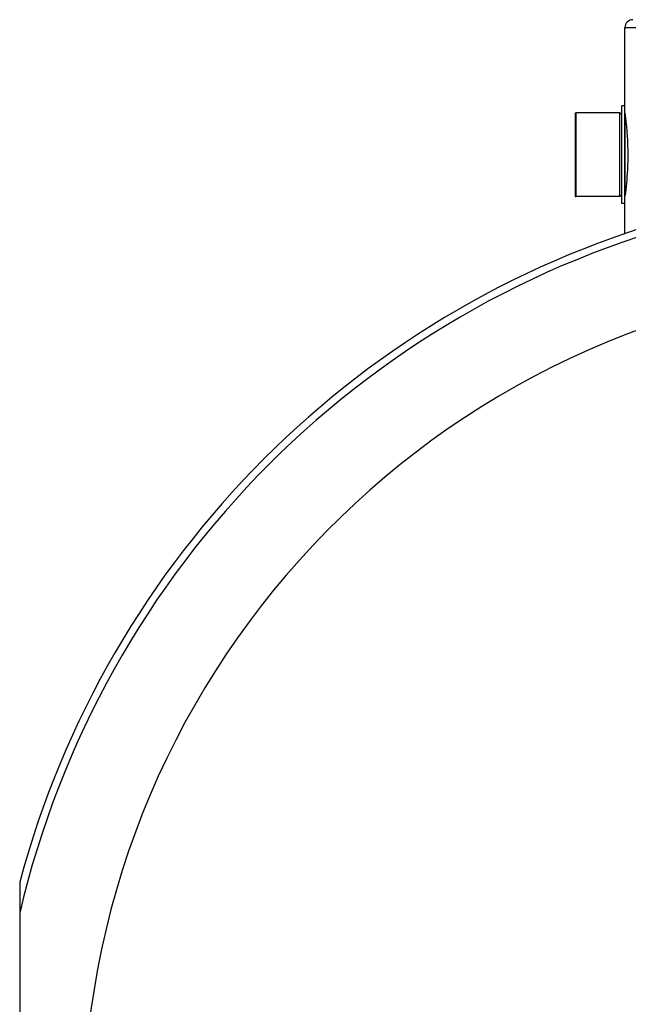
# Model space of a CAD drawing. Header units: millimetres. Extents: x 0 to 420, y 0 to 297.
# Tile 26 of 35: x 345 to 361, y 233 to 258. Entities that reach past the tile are written whole.
import ezdxf

# ---------------------------------------------------------------- set-up
doc = ezdxf.new("R2010")
doc.units = ezdxf.units.MM
doc.header["$LTSCALE"] = 23.1
doc.layers.get('0').update_dxf_attribs({"linetype": 'CONTINUOUS'})
doc.layers.add('01_GLOBAL', color=7, linetype='CONTINUOUS')
doc.layers.add('AXES_REF', color=7, linetype='CONTINUOUS')

msp = doc.modelspace()

# ---------------------------------------------------------------- linework, layer by layer
at = {"color": 7, "linetype": 'Continuous'}
for p, q in [((360.535, 253.441), (360.535, 255.901)), ((360.615, 255.901), (360.535, 255.901)), ((360.615, 253.441), (360.615, 255.901)), ((359.385, 253.616), (359.385, 255.726)), ((360.485, 255.721), (359.385, 255.726)), ((360.485, 253.621), (360.485, 255.721)), ((360.535, 255.671), (360.485, 255.721)), ((360.485, 253.621), (359.385, 253.616)), ((360.535, 253.671), (360.485, 253.621)), ((360.615, 253.441), (360.535, 253.441)), ((345.365, 236.34), (345.365, 224.082))]:
    msp.add_line(p, q, dxfattribs=at)
at = {"color": 9, "linetype": 'Continuous'}
msp.add_line((360.625, 253.697), (360.625, 255.645), dxfattribs=at)
at = {"color": 7, "linetype": 'Continuous'}
msp.add_arc((368.315, 230.211), 23.754, 104.9526, 165.0474, dxfattribs=at)
at = {"color": 9, "linetype": 'Continuous'}
msp.add_arc((368.315, 230.211), 23.565, 103.1224, 166.8776, dxfattribs=at)
at = {"color": 7, "linetype": 'Continuous'}
for points, knots in [([(360.615, 255.718), (360.62, 255.684), (360.665, 255.337), (360.687, 254.987), (360.687, 254.671)], [0, 0, 0, 0, 0.097215, 1, 1, 1, 1]), ([(360.687, 254.671), (360.687, 254.543), (360.678, 254.193), (360.645, 253.844), (360.615, 253.624)], [0, 0, 0, 0, 0.36618, 1, 1, 1, 1])]:
    msp.add_open_spline(points, degree=3, knots=knots, dxfattribs=at)
at = {"layer": '01_GLOBAL', "color": 7, "linetype": 'Continuous'}
for p, q in [((360.615, 255.901), (360.615, 257.871)), ((360.615, 252.683), (360.615, 253.441))]:
    msp.add_line(p, q, dxfattribs=at)
at = {"layer": '01_GLOBAL', "color": 9, "linetype": 'Continuous'}
msp.add_line((360.615, 257.871), (376.015, 257.871), dxfattribs=at)
at = {"layer": '01_GLOBAL', "color": 7, "linetype": 'Continuous'}
msp.add_arc((360.815, 257.871), 0.2, 90, 180, dxfattribs=at)
at = {"layer": 'AXES_REF', "color": 7, "linetype": 'Continuous'}
for p, q in [((359.365, 255.721), (359.365, 253.621)), ((359.365, 255.721), (359.385, 255.721)), ((359.365, 253.621), (359.385, 253.621))]:
    msp.add_line(p, q, dxfattribs=at)
at = {"layer": 'AXES_REF', "color": 9, "linetype": 'Continuous'}
msp.add_arc((368.315, 230.211), 21.351, 94.1936, 85.8064, dxfattribs=at)

doc.saveas('drawing.dxf')
